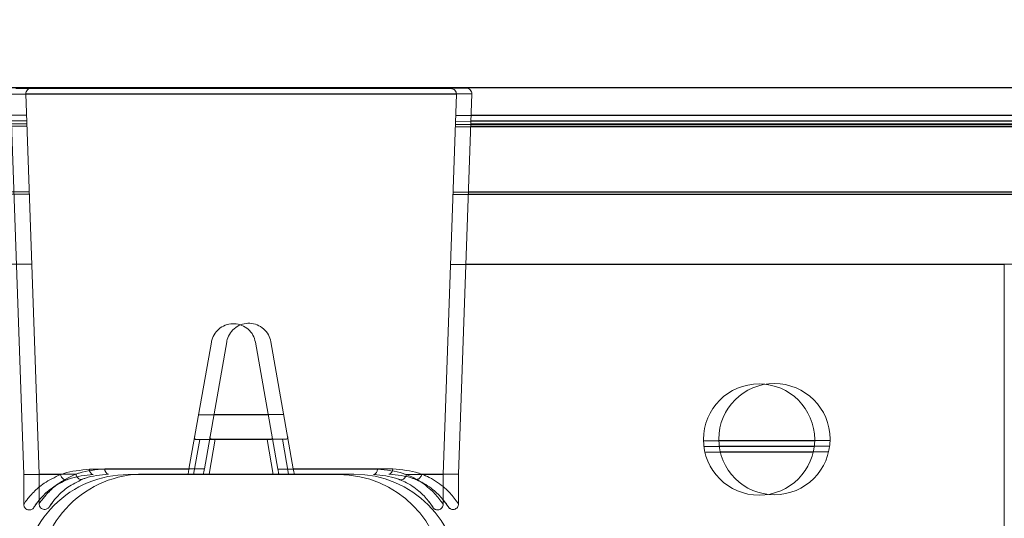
# Model space of a CAD drawing. Header units: feet. Extents: x 0 to 152508, y 0 to 59424.
# Tile 17 of 105: x 152346.045 to 152346.338, y 59280.938 to 59281.087. Entities that reach past the tile are written whole.
import ezdxf
from ezdxf import colors
from ezdxf.entities.mleader import LeaderData, LeaderLine
from ezdxf.math import Vec2, Vec3

# ---------------------------------------------------------------- set-up
doc = ezdxf.new("R2010")
doc.units = ezdxf.units.FT
doc.header["$LTSCALE"] = 0.05
doc.header["$MEASUREMENT"] = 0
for name, color, linetype, lineweight in [('Bridge plan$0$BR_P_Slab_Object', 2, 'Continuous', 30), ('Bridge plan$0$new FSB deck grid - PV_P_Curb', 1, 'Continuous', 13), ('Bridge plan$0$PV_P_EOP_Br', 252, 'Continuous', 30), ('Bridge plan$0$SC_Scratch7', 252, 'Continuous', 0)]:
    doc.layers.add(name, color=color, linetype=linetype, lineweight=lineweight)
doc.layers.add('Trellis Base$0$L-ANNO-NOTE', color=30, linetype='Continuous')
doc.styles.add('Trellis Base$0$ARIAL', font='arial.ttf', dxfattribs={"width": 0.9})
pattern_1 = [(135.001858, (9.823306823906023, -14.04070474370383), (0.2651559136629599, 0.2651731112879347), []), (135.001858, (9.646530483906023, -14.04071047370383), (0.2651559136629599, 0.2651731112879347), [])]

# ---------------------------------------------------------------- blocks, each defined once
blk = doc.blocks.new('Bridge plan$0$HIGH ST SCREENWALL_2 PANEL PLAN_8')
at = {"layer": 'Bridge plan$0$SC_Scratch7', "lineweight": 0, "extrusion": (0, 0, -1)}
h = blk.add_hatch(dxfattribs=at)
h.set_pattern_fill('ANSI32', color=256, scale=0.01, style=0, pattern_type=2)
h.set_pattern_definition(pattern_1)
h.paths.add_polyline_path([(2.398455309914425, 0.08396245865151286), (2.398458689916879, -0.02020399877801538, -0.4142135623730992), (2.36720976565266, -0.0514549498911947), (2.304709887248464, -0.051456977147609, -0.414213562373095), (2.273458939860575, -0.02020805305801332), (2.273455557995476, 0.08395840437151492, -0.414213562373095), (2.304704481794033, 0.1152093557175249), (2.367204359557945, 0.1152113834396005, -0.414213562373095)])
h.paths.add_polyline_path([(2.289083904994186, -0.02020754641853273, 0.414213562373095), (2.304709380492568, -0.0358320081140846), (2.367209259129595, -0.03582998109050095, 0.414213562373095), (2.382833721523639, -0.02020450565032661), (2.382830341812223, 0.0839619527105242, 0.4142135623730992), (2.367204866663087, 0.09958641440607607), (2.30470498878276, 0.09958438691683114, 0.414213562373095), (2.289080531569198, 0.08395891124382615)])
h = blk.add_hatch(dxfattribs=at)
h.set_pattern_fill('ANSI32', color=256, scale=0.01, style=0, pattern_type=2)
h.set_pattern_definition(pattern_1)
h.paths.add_polyline_path([(2.398455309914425, 0.08396245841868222), (2.398458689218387, -0.02020399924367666, -0.4142135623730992), (2.367209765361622, -0.05145495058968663), (2.304709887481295, -0.05145697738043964, -0.414213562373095), (2.273458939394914, -0.02020805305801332), (2.273455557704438, 0.08395840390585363, -0.414213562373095), (2.304704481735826, 0.1152093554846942), (2.367204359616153, 0.1152113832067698, -0.414213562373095)])
h.paths.add_polyline_path([(2.289083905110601, -0.02020754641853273, 0.414213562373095), (2.304709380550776, -0.03583200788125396), (2.367209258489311, -0.03582998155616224, 0.414213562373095), (2.382833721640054, -0.02020450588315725), (2.382830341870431, 0.08396195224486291, 0.4142135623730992), (2.367204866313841, 0.09958641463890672), (2.304704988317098, 0.0995843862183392, 0.414213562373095), (2.289080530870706, 0.08395891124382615)])
at = {"layer": 'Bridge plan$0$SC_Scratch7', "lineweight": 0}
for p, q in [((-2.398295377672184, -0.0426916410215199), (-2.398295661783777, -0.05145394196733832)), ((-2.398295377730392, -0.04269164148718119), (-2.398295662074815, -0.05145394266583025)), ((-2.27757892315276, -0.04303803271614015), (-2.278181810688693, -0.04375858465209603)), ((-2.277578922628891, -0.04303803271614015), (-2.278181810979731, -0.04375858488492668)), ((-2.273623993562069, -0.05145798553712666), (-2.273623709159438, -0.04269568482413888)), ((-2.273623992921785, -0.0514579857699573), (-2.273623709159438, -0.04269568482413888)), ((-2.398295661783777, -0.05145394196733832), (-2.402249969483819, -0.1645853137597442)), ((-2.398295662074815, -0.05145394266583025), (-2.402249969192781, -0.1645853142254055)), ((-2.387408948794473, -0.05145429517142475), (-2.398295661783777, -0.05145394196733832)), ((-2.38740894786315, -0.05145429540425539), (-2.398295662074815, -0.05145394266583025)), ((-2.36720976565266, -0.0514549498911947), (-2.304709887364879, -0.05145697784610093)), ((-2.367209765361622, -0.05145495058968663), (-2.304709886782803, -0.05145697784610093)), ((-2.34779776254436, -0.05145557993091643), (-2.345961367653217, -0.0618722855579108)), ((-2.347797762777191, -0.05145558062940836), (-2.345961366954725, -0.0618722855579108)), ((-2.325958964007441, -0.06187293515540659), (-2.324121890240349, -0.05145634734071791)), ((-2.325958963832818, -0.06187293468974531), (-2.324121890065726, -0.05145634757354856)), ((-2.273623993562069, -0.05145798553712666), (-2.284510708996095, -0.05145763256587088)), ((-2.273623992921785, -0.0514579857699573), (-2.284510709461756, -0.05145763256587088)), ((-2.269677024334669, -0.1645896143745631), (-2.273623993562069, -0.05145798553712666)), ((-2.269677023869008, -0.1645896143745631), (-2.273623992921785, -0.0514579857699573)), ((-2.349184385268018, -0.05303870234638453), (-2.378750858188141, -0.05303774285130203)), ((-2.349184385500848, -0.05303870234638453), (-2.378750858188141, -0.05303774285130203)), ((-2.342522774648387, -0.09082575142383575), (-2.349184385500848, -0.05303870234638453)), ((-2.342522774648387, -0.09082575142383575), (-2.349184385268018, -0.05303870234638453)), ((-2.322735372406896, -0.05303955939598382), (-2.329399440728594, -0.090826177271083)), ((-2.322735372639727, -0.05303955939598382), (-2.329399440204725, -0.09082617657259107)), ((-2.293168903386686, -0.05304051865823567), (-2.322735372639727, -0.05303955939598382)), ((-2.293168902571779, -0.05304051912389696), (-2.322735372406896, -0.05303955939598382)), ((-2.163599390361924, -0.05812820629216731), (-2.19582132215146, -0.05812716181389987)), ((-2.16359939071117, -0.05812820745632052), (-2.195821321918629, -0.05812716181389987)), ((-2.1631740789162, -0.06146154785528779), (-2.19624684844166, -0.0614604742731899)), ((-2.163174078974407, -0.06146154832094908), (-2.196246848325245, -0.06146047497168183)), ((-2.163300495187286, -0.05979488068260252), (-2.196120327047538, -0.05979381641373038)), ((-2.163300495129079, -0.05979488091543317), (-2.196120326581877, -0.05979381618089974)), ((-2.345961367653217, -0.0618722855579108), (-2.346900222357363, -0.06187225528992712)), ((-2.345961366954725, -0.0618722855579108), (-2.346900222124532, -0.06187225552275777)), ((-2.345961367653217, -0.0618722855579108), (-2.325958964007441, -0.06187293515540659)), ((-2.345961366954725, -0.0618722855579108), (-2.325958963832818, -0.06187293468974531)), ((-2.325020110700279, -0.06187296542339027), (-2.325958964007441, -0.06187293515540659)), ((-2.325020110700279, -0.06187296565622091), (-2.325958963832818, -0.06187293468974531)), ((-2.346337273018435, -0.06918853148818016), (-2.325583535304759, -0.06918920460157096)), ((-2.346337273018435, -0.06918853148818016), (-2.325583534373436, -0.06918920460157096)), ((-2.565128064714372, -0.1139484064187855), (-2.400480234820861, -0.1139537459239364)), ((-2.565128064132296, -0.1139484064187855), (-2.400480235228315, -0.1139537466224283)), ((-2.271443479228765, -0.113957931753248), (-2.106795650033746, -0.1139632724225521)), ((-2.271443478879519, -0.113957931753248), (-2.106795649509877, -0.1139632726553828)), ((-2.401232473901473, -0.1354750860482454), (-4.158875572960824, -0.1354180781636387)), ((-2.401208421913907, -0.1347870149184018), (-4.158875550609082, -0.1347300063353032)), ((-0.5130495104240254, -0.1348482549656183), (-2.2707166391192, -0.1347912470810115)), ((-0.513049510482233, -0.1348482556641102), (-2.270716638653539, -0.1347912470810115)), ((-0.5130495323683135, -0.1355363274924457), (-2.270692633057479, -0.1354793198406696)), ((-0.5130495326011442, -0.1355363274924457), (-2.270692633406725, -0.1354793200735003)), ((-2.401912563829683, -0.1549322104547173), (-4.158876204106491, -0.1548752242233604)), ((-0.5130501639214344, -0.15499347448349), (-2.270013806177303, -0.1549364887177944)), ((-0.5130501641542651, -0.15499347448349), (-2.270013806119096, -0.1549364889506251)), ((-4.174501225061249, -0.1564764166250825), (-2.40196854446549, -0.1565339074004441)), ((-2.401936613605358, -0.1556202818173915), (-4.158876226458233, -0.1555632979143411)), ((-0.5130501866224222, -0.1556815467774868), (-2.269989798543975, -0.1556245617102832)), ((-0.5130501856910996, -0.1556815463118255), (-2.269989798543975, -0.1556245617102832)), ((-2.26995792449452, -0.1565381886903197), (-0.4974252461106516, -0.15659567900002)), ((-2.269957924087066, -0.1565381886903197), (-0.4974252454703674, -0.1565956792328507)), ((-4.173232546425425, -0.1582087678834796), (-2.402029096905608, -0.1582662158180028)), ((-2.269897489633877, -0.1582705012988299), (-0.4986940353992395, -0.1583279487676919)), ((-2.269897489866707, -0.1582705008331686), (-0.4986940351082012, -0.1583279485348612)), ((-4.330751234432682, -0.1663910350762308), (-0.3411758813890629, -0.1665204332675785)), ((-2.402249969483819, -0.1645853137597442), (-2.269677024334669, -0.1645896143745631)), ((-2.402249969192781, -0.1645853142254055), (-2.269677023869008, -0.1645896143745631)), ((-2.27131649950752, -0.1662872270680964), (-2.400610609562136, -0.1662830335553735)), ((-2.271316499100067, -0.166287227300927), (-2.400610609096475, -0.1662830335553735)), ((-2.351588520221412, -0.1662846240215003), (-2.351588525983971, -0.1664552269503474)), ((-2.320338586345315, -0.1664562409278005), (-2.32033858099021, -0.1662856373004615))]:
    blk.add_line(p, q, dxfattribs=at)
at = {"layer": 'Bridge plan$0$SC_Scratch7', "lineweight": 0, "extrusion": (0, 0, -1)}
for centre in [(2.179710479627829, -0.06187767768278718), (2.179710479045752, -0.06187767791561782)]:
    blk.add_circle(centre, 0.01654163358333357, dxfattribs=at)
at = {"layer": 'Bridge plan$0$SC_Scratch7', "lineweight": 0}
for centre, radius, start, end in [((-2.367208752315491, -0.02020501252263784), 0.03124993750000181, 179.9981416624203, 269.9981416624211), ((-2.367208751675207, -0.02020501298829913), 0.03124993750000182, 179.9981416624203, 269.9981416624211), ((-2.304708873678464, -0.02020703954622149), 0.03124993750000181, 269.9981416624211, 359.9981416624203), ((-2.304708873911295, -0.02020703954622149), 0.03124993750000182, 269.9981416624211, 359.9981416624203), ((-2.377324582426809, -0.05285988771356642), 0.00143732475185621, 102.1220950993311, 187.1080046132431), ((-2.377324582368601, -0.05285988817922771), 0.00143732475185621, 102.1220950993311, 187.1080046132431), ((-2.294595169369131, -0.05286257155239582), 0.001437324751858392, 352.8882787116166, 77.8741882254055), ((-2.29459516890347, -0.05286257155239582), 0.001437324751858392, 352.8882787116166, 77.8741882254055), ((-2.400610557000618, -0.1646426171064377), 0.00164041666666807, 177.9981416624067, 269.9981416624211), ((-2.400610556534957, -0.164642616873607), 0.00164041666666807, 177.9981416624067, 269.9981416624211), ((-2.271316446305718, -0.1646468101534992), 0.00164041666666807, 269.9981416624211, 1.998141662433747), ((-2.271316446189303, -0.1646468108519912), 0.00164041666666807, 269.9981416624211, 1.998141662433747)]:
    blk.add_arc(centre, radius, start, end, dxfattribs=at)
for points, knots in [([(-2.394208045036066, -0.04320320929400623), (-2.394428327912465, -0.04291477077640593), (-2.395015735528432, -0.04214561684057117), (-2.395188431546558, -0.04182389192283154), (-2.395261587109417, -0.04171334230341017), (-2.395276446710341, -0.04168661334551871), (-2.395331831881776, -0.04160793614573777), (-2.3953965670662, -0.04152291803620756), (-2.395539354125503, -0.04136517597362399), (-2.395798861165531, -0.04116135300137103), (-2.396230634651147, -0.04096183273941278), (-2.396800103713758, -0.040906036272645), (-2.397392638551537, -0.04107322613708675), (-2.397856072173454, -0.04141590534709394), (-2.398148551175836, -0.04184478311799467), (-2.398275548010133, -0.04225923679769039), (-2.398308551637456, -0.04254181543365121), (-2.398289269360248, -0.04267898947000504), (-2.39828652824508, -0.04269849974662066)], [0, 0, 0, 0, 0.239494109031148, 0.6386401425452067, 0.6903878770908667, 0.7194794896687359, 0.7258785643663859, 0.7320686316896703, 0.746010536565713, 0.7666494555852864, 0.7961242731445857, 0.8367373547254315, 0.8745890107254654, 0.9127435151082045, 0.9459102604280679, 0.9731441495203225, 0.9961802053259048, 1, 1, 1, 1]), ([(-2.394208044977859, -0.04320320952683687), (-2.394428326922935, -0.04291477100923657), (-2.395015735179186, -0.04214561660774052), (-2.395188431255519, -0.04182389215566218), (-2.395261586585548, -0.04171334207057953), (-2.395276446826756, -0.04168661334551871), (-2.395331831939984, -0.04160793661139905), (-2.395396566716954, -0.04152291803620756), (-2.395539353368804, -0.04136517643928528), (-2.39579886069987, -0.04116135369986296), (-2.396230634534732, -0.04096183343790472), (-2.396800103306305, -0.04090603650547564), (-2.397392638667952, -0.04107322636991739), (-2.397856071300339, -0.04141590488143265), (-2.398148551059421, -0.04184478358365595), (-2.398275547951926, -0.04225923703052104), (-2.398308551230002, -0.04254181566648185), (-2.398289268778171, -0.04267898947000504), (-2.398286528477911, -0.04269849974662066)], [0, 0, 0, 0, 0.239494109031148, 0.6386401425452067, 0.6903878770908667, 0.7194794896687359, 0.7258785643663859, 0.7320686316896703, 0.746010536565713, 0.7666494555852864, 0.7961242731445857, 0.8367373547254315, 0.8745890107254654, 0.9127435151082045, 0.9459102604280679, 0.9731441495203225, 0.9961802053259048, 1, 1, 1, 1]), ([(-2.273639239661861, -0.04269373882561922), (-2.27363388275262, -0.0425806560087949), (-2.273619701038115, -0.04228111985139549), (-2.273786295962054, -0.04180381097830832), (-2.274140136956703, -0.04133886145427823), (-2.274638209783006, -0.04102986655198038), (-2.275164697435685, -0.04091969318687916), (-2.275623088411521, -0.04096429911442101), (-2.275980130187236, -0.04109305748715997), (-2.276246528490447, -0.04125877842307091), (-2.276427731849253, -0.0414195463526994), (-2.276536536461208, -0.04154495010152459), (-2.276586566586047, -0.04161115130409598), (-2.276612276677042, -0.041647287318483), (-2.276634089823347, -0.0416794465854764), (-2.276659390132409, -0.04171859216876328), (-2.27668810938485, -0.04176583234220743), (-2.276834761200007, -0.041988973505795), (-2.277141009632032, -0.04252321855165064), (-2.277663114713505, -0.04315554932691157), (-2.277749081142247, -0.04325966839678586)], [0, 0, 0, 0, 0.02130453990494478, 0.05643219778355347, 0.09264564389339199, 0.1300030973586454, 0.1645207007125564, 0.1924100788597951, 0.215961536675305, 0.2356471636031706, 0.2513168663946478, 0.2619547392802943, 0.2675243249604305, 0.2724181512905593, 0.279576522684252, 0.2941373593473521, 0.3400668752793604, 0.5236046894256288, 0.9215570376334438, 1, 1, 1, 1]), ([(-2.273639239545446, -0.04269373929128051), (-2.273633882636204, -0.0425806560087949), (-2.273619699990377, -0.04228112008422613), (-2.273786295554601, -0.04180381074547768), (-2.274140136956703, -0.04133886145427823), (-2.274638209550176, -0.04102986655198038), (-2.2751646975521, -0.04091969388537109), (-2.27562308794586, -0.04096429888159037), (-2.27598012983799, -0.04109305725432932), (-2.276246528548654, -0.04125877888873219), (-2.276427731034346, -0.04141954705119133), (-2.276536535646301, -0.04154495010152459), (-2.276586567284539, -0.04161115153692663), (-2.276612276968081, -0.04164728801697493), (-2.276634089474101, -0.04167944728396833), (-2.276659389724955, -0.04171859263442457), (-2.276688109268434, -0.04176583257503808), (-2.276834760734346, -0.04198897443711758), (-2.277141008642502, -0.04252321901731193), (-2.277663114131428, -0.04315554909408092), (-2.277749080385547, -0.0432596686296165)], [0, 0, 0, 0, 0.02130453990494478, 0.05643219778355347, 0.09264564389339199, 0.1300030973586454, 0.1645207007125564, 0.1924100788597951, 0.215961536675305, 0.2356471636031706, 0.2513168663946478, 0.2619547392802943, 0.2675243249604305, 0.2724181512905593, 0.279576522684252, 0.2941373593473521, 0.3400668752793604, 0.5236046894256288, 0.9215570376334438, 1, 1, 1, 1]), ([(-2.387408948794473, -0.05145429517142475), (-2.389100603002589, -0.05063464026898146), (-2.392324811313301, -0.04907241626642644), (-2.39551236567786, -0.04621229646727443), (-2.397821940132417, -0.04336928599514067), (-2.398079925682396, -0.04292666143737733), (-2.398217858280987, -0.04269001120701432)], [0, 0, 0, 0, 0.2571529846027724, 0.4901211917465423, 0.7273915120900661, 1, 1, 1, 1]), ([(-2.38740894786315, -0.05145429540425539), (-2.389100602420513, -0.05063464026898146), (-2.392324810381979, -0.04907241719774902), (-2.395512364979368, -0.04621229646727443), (-2.397821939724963, -0.04336928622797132), (-2.398079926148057, -0.04292666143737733), (-2.398217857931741, -0.04269001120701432)], [0, 0, 0, 0, 0.2571529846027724, 0.4901211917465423, 0.7273915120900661, 1, 1, 1, 1]), ([(-2.394217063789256, -0.04321088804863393), (-2.394688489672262, -0.04252312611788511), (-2.395657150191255, -0.04110993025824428), (-2.394815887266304, -0.04248632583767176), (-2.392801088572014, -0.04501168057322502), (-2.389901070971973, -0.04772418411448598), (-2.386924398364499, -0.04919438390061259), (-2.385373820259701, -0.04996022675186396)], [0, 0, 0, 0, 0.2164665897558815, 0.4447885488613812, 0.6224134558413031, 0.8033112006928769, 1, 1, 1, 1]), ([(-2.394217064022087, -0.04321088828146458), (-2.394688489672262, -0.04252312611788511), (-2.395657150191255, -0.04110993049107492), (-2.394815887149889, -0.0424863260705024), (-2.392801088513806, -0.04501168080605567), (-2.389901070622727, -0.04772418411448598), (-2.386924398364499, -0.04919438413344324), (-2.385373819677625, -0.04996022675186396)], [0, 0, 0, 0, 0.2164665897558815, 0.4447885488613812, 0.6224134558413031, 0.8033112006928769, 1, 1, 1, 1]), ([(-2.286545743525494, -0.0499634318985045), (-2.285863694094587, -0.04966314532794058), (-2.283434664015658, -0.0485937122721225), (-2.280162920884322, -0.04612903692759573), (-2.277573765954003, -0.04322392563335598), (-2.27638899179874, -0.04131660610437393), (-2.276709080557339, -0.04179212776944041), (-2.27673770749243, -0.04183465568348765)], [0, 0, 0, 0, 0.107842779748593, 0.3840685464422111, 0.666884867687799, 0.9702082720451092, 1, 1, 1, 1]), ([(-2.286545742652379, -0.04996343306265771), (-2.285863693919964, -0.04966314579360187), (-2.283434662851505, -0.04859371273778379), (-2.280162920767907, -0.04612903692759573), (-2.277573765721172, -0.04322392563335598), (-2.27638899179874, -0.04131660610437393), (-2.276709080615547, -0.0417921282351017), (-2.276737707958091, -0.0418346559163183)], [0, 0, 0, 0, 0.107842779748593, 0.3840685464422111, 0.666884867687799, 0.9702082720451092, 1, 1, 1, 1]), ([(-2.27370121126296, -0.04269402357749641), (-2.273675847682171, -0.04265736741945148), (-2.273332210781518, -0.042160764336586), (-2.274645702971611, -0.04421624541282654), (-2.277495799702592, -0.04733285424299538), (-2.281092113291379, -0.0499834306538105), (-2.283780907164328, -0.05114292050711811), (-2.284510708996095, -0.05145763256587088)], [0, 0, 0, 0, 0.02419217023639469, 0.3277420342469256, 0.6067835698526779, 0.8932725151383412, 1, 1, 1, 1]), ([(-2.273701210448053, -0.04269402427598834), (-2.273675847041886, -0.04265736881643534), (-2.27333221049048, -0.04216076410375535), (-2.274645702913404, -0.04421624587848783), (-2.277495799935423, -0.04733285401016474), (-2.281092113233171, -0.04998343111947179), (-2.283780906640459, -0.05114292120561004), (-2.284510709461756, -0.05145763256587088)], [0, 0, 0, 0, 0.02419217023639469, 0.3277420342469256, 0.6067835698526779, 0.8932725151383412, 1, 1, 1, 1]), ([(-2.387331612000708, -0.05142703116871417), (-2.387331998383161, -0.05142865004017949), (-2.38733286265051, -0.05143231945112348), (-2.387336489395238, -0.05143786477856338), (-2.387347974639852, -0.05144726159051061), (-2.387373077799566, -0.05145315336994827), (-2.387395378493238, -0.05145386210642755), (-2.387408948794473, -0.05145429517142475)], [0, 0, 0, 0, 0.03580645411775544, 0.08120784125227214, 0.1683558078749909, 0.4940119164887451, 1, 1, 1, 1]), ([(-2.387331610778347, -0.05142703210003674), (-2.387331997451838, -0.05142865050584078), (-2.387332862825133, -0.05143231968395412), (-2.387336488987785, -0.05143786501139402), (-2.387347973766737, -0.05144726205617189), (-2.387373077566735, -0.05145315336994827), (-2.387395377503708, -0.05145386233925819), (-2.38740894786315, -0.05145429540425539)], [0, 0, 0, 0, 0.03580645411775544, 0.08120784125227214, 0.1683558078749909, 0.4940119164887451, 1, 1, 1, 1]), ([(-2.387331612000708, -0.05142703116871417), (-2.387288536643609, -0.05124782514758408), (-2.387202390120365, -0.05088940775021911), (-2.386895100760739, -0.05042036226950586), (-2.386495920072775, -0.05007078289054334), (-2.386036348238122, -0.04988009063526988), (-2.385697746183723, -0.04987401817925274), (-2.385482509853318, -0.04992104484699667), (-2.385415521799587, -0.04994519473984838), (-2.385373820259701, -0.04996022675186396)], [0, 0, 0, 0, 0.1824633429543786, 0.3649266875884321, 0.5473901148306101, 0.729854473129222, 0.9123202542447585, 0.9454189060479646, 1, 1, 1, 1]), ([(-2.378750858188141, -0.05303774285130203), (-2.381449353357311, -0.05277705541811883), (-2.384511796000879, -0.05248121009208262), (-2.386997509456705, -0.05155679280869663), (-2.387308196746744, -0.05143612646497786), (-2.387331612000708, -0.05142703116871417)], [0, 0, 0, 0, 0.8727047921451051, 0.9904055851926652, 1, 1, 1, 1]), ([(-2.387331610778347, -0.05142703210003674), (-2.38728853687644, -0.05124782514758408), (-2.387202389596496, -0.05088940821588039), (-2.386895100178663, -0.05042036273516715), (-2.38649591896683, -0.05007078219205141), (-2.386036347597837, -0.04988009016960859), (-2.385697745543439, -0.04987401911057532), (-2.385482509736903, -0.04992104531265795), (-2.385415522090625, -0.04994519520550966), (-2.385373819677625, -0.04996022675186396)], [0, 0, 0, 0, 0.1824633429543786, 0.3649266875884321, 0.5473901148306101, 0.729854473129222, 0.9123202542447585, 0.9454189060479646, 1, 1, 1, 1]), ([(-2.378750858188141, -0.05303774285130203), (-2.381449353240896, -0.05277705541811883), (-2.384511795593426, -0.05248120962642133), (-2.386997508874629, -0.05155679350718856), (-2.387308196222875, -0.05143612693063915), (-2.387331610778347, -0.05142703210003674)], [0, 0, 0, 0, 0.8727047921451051, 0.9904055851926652, 1, 1, 1, 1]), ([(-2.385373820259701, -0.04996022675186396), (-2.385089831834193, -0.05007124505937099), (-2.382879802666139, -0.05093522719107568), (-2.380072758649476, -0.0512127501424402), (-2.377626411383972, -0.05145461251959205)], [0, 0, 0, 0, 0.1284970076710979, 1, 1, 1, 1]), ([(-2.385373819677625, -0.04996022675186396), (-2.385089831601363, -0.05007124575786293), (-2.382879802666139, -0.05093522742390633), (-2.380072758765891, -0.0512127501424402), (-2.377626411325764, -0.05145461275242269)], [0, 0, 0, 0, 0.1284970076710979, 1, 1, 1, 1]), ([(-2.349463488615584, -0.0514555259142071), (-2.34946007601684, -0.05147488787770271), (-2.349453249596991, -0.05151359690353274), (-2.349400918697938, -0.05181045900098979), (-2.349323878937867, -0.05224745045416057), (-2.349245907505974, -0.05268970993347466), (-2.349198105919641, -0.05296088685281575), (-2.349184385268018, -0.05303870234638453)], [0, 0, 0, 0, 0.2253311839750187, 0.4504917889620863, 0.6794496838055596, 0.9080175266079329, 1, 1, 1, 1]), ([(-2.349463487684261, -0.05145552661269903), (-2.34946007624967, -0.05147488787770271), (-2.349453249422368, -0.05151359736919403), (-2.349400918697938, -0.05181045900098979), (-2.349323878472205, -0.05224745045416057), (-2.349245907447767, -0.0526897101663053), (-2.349198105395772, -0.05296088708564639), (-2.349184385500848, -0.05303870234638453)], [0, 0, 0, 0, 0.2253311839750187, 0.4504917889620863, 0.6794496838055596, 0.9080175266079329, 1, 1, 1, 1]), ([(-2.322735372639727, -0.05303955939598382), (-2.32270237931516, -0.05285248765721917), (-2.322636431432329, -0.05247853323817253), (-2.322551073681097, -0.05199454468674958), (-2.322487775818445, -0.05163561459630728), (-2.322459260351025, -0.05147393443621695), (-2.322456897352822, -0.05146053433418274), (-2.322456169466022, -0.05145640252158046)], [0, 0, 0, 0, 0.221104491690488, 0.441988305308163, 0.6682230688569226, 0.8976805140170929, 1, 1, 1, 1]), ([(-2.322735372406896, -0.05303955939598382), (-2.322702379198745, -0.05285248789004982), (-2.322636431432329, -0.05247853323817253), (-2.322551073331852, -0.05199454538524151), (-2.322487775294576, -0.05163561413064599), (-2.322459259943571, -0.05147393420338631), (-2.322456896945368, -0.05146053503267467), (-2.322456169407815, -0.05145640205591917)], [0, 0, 0, 0, 0.221104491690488, 0.441988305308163, 0.6682230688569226, 0.8976805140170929, 1, 1, 1, 1]), ([(-2.294293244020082, -0.05145731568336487), (-2.2918468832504, -0.05121561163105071), (-2.289039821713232, -0.05093827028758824), (-2.286829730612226, -0.05007443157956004), (-2.286545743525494, -0.0499634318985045)], [0, 0, 0, 0, 0.8715029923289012, 1, 1, 1, 1]), ([(-2.294293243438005, -0.05145731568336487), (-2.291846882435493, -0.05121561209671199), (-2.289039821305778, -0.05093827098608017), (-2.286829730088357, -0.05007443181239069), (-2.286545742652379, -0.04996343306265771)], [0, 0, 0, 0, 0.8715029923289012, 1, 1, 1, 1]), ([(-2.284588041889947, -0.05143036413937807), (-2.284611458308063, -0.05143945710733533), (-2.284922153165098, -0.0515601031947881), (-2.287407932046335, -0.05248435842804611), (-2.29047038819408, -0.05278000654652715), (-2.293168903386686, -0.05304051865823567)], [0, 0, 0, 0, 0.009594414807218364, 0.1272952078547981, 1, 1, 1, 1]), ([(-2.284588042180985, -0.05143036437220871), (-2.284611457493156, -0.05143945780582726), (-2.284922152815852, -0.05156010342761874), (-2.287407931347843, -0.05248435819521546), (-2.290470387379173, -0.05278000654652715), (-2.293168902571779, -0.05304051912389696)], [0, 0, 0, 0, 0.009594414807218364, 0.1272952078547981, 1, 1, 1, 1]), ([(-2.284588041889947, -0.05143036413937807), (-2.284631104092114, -0.0512511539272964), (-2.284717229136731, -0.05089273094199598), (-2.285024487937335, -0.05042366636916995), (-2.285423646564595, -0.05007406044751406), (-2.285883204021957, -0.04988333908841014), (-2.286221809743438, -0.04987724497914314), (-2.286437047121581, -0.0499242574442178), (-2.286504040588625, -0.04994840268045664), (-2.286545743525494, -0.0499634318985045)], [0, 0, 0, 0, 0.1824633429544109, 0.3649266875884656, 0.5473901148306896, 0.7298544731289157, 0.9123202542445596, 0.9454189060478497, 1, 1, 1, 1]), ([(-2.284588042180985, -0.05143036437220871), (-2.284631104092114, -0.0512511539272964), (-2.284717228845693, -0.05089273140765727), (-2.285024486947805, -0.05042366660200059), (-2.285423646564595, -0.05007406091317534), (-2.285883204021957, -0.04988333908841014), (-2.286221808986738, -0.04987724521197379), (-2.286437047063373, -0.04992425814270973), (-2.28650404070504, -0.04994840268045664), (-2.286545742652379, -0.04996343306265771)], [0, 0, 0, 0, 0.1824633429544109, 0.3649266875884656, 0.5473901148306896, 0.7298544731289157, 0.9123202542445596, 0.9454189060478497, 1, 1, 1, 1]), ([(-2.284510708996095, -0.05145763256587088), (-2.28451936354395, -0.05145747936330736), (-2.284533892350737, -0.05145722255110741), (-2.284552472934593, -0.05145475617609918), (-2.28456513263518, -0.05145156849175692), (-2.284574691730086, -0.05144756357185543), (-2.284581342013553, -0.051443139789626), (-2.284585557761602, -0.05143769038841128), (-2.284587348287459, -0.05143383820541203), (-2.284587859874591, -0.05143127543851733), (-2.284588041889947, -0.05143036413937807)], [0, 0, 0, 0, 0.3215596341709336, 0.5397412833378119, 0.6888517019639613, 0.7919125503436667, 0.9005355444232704, 0.9440219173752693, 0.9801240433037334, 1, 1, 1, 1]), ([(-2.284510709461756, -0.05145763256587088), (-2.284519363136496, -0.05145747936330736), (-2.284533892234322, -0.05145722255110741), (-2.284552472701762, -0.05145475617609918), (-2.284565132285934, -0.05145156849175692), (-2.284574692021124, -0.05144756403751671), (-2.284581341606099, -0.05144314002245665), (-2.284585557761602, -0.05143769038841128), (-2.284587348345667, -0.05143383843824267), (-2.284587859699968, -0.05143127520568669), (-2.284588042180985, -0.05143036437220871)], [0, 0, 0, 0, 0.3215596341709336, 0.5397412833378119, 0.6888517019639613, 0.7919125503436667, 0.9005355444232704, 0.9440219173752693, 0.9801240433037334, 1, 1, 1, 1]), ([(-2.347473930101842, -0.06274099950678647), (-2.347494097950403, -0.06260744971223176), (-2.347534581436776, -0.06233936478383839), (-2.347472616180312, -0.0620561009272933), (-2.347276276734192, -0.06190916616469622), (-2.347062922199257, -0.06187455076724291), (-2.346931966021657, -0.06187270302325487), (-2.346900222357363, -0.06187225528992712)], [0, 0, 0, 0, 0.2596090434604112, 0.5211299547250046, 0.7440978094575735, 0.9379679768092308, 1, 1, 1, 1]), ([(-2.347473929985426, -0.06274099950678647), (-2.34749409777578, -0.0626074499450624), (-2.347534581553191, -0.06233936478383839), (-2.347472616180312, -0.0620561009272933), (-2.347276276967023, -0.06190916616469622), (-2.347062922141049, -0.06187455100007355), (-2.346931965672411, -0.0618727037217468), (-2.346900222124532, -0.06187225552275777)], [0, 0, 0, 0, 0.2596090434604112, 0.5211299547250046, 0.7440978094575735, 0.9379679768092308, 1, 1, 1, 1]), ([(-2.325020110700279, -0.06187296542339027), (-2.324916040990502, -0.06187774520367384), (-2.324707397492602, -0.06188733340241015), (-2.324504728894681, -0.06199865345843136), (-2.324408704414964, -0.06219540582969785), (-2.324399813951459, -0.06244641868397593), (-2.324431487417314, -0.06264698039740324), (-2.324446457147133, -0.06274174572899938)], [0, 0, 0, 0, 0.2090964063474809, 0.41922301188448, 0.614313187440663, 0.8177607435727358, 1, 1, 1, 1]), ([(-2.325020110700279, -0.06187296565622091), (-2.32491604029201, -0.06187774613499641), (-2.324707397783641, -0.06188733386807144), (-2.324504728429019, -0.06199865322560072), (-2.324408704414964, -0.06219540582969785), (-2.324399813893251, -0.06244641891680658), (-2.32443148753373, -0.06264698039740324), (-2.324446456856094, -0.06274174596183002)], [0, 0, 0, 0, 0.2090964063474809, 0.41922301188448, 0.614313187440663, 0.8177607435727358, 1, 1, 1, 1]), ([(-2.329399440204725, -0.09082617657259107), (-2.329602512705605, -0.09155204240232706), (-2.330008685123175, -0.09300387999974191), (-2.331487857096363, -0.09476876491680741), (-2.333420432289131, -0.09596841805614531), (-2.335651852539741, -0.09645164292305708), (-2.337902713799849, -0.0961736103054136), (-2.339934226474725, -0.09517403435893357), (-2.341521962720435, -0.09355958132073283), (-2.342281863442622, -0.09198506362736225), (-2.342478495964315, -0.09103881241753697), (-2.342522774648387, -0.09082575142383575)], [0, 0, 0, 0, 0.1209405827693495, 0.2418986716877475, 0.3631789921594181, 0.4839141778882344, 0.6036428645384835, 0.7231756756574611, 0.843561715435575, 0.9647756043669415, 1, 1, 1, 1]), ([(-2.329399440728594, -0.090826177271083), (-2.329602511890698, -0.09155204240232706), (-2.330008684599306, -0.0930038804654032), (-2.331487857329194, -0.09476876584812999), (-2.333420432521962, -0.09596841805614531), (-2.335651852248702, -0.09645164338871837), (-2.337902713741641, -0.09617361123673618), (-2.339934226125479, -0.09517403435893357), (-2.341521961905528, -0.09355958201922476), (-2.342281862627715, -0.09198506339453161), (-2.342478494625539, -0.09103881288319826), (-2.342522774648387, -0.09082575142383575)], [0, 0, 0, 0, 0.1209405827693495, 0.2418986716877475, 0.3631789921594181, 0.4839141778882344, 0.6036428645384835, 0.7231756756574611, 0.843561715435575, 0.9647756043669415, 1, 1, 1, 1])]:
    blk.add_open_spline(points, degree=3, knots=knots, dxfattribs=at)
blk = doc.blocks.new('Bridge plan$0$HIGH ST SCREENWALL_2 PANEL PLAN_9')
at = {"layer": 'Bridge plan$0$SC_Scratch7', "lineweight": 0, "extrusion": (0, 0, -1)}
h = blk.add_hatch(dxfattribs=at)
h.set_pattern_fill('ANSI32', color=256, scale=0.01, style=0, pattern_type=2)
h.set_pattern_definition([(135.001858, (13.82849324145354, -14.04060905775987), (0.2651559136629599, 0.2651731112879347), []), (135.001858, (13.65171690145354, -14.04061478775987), (0.2651559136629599, 0.2651731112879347), [])])
h.paths.add_polyline_path([(6.403655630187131, 0.0840923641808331), (6.403659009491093, -0.02007409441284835, -0.4142135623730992), (6.372410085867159, -0.05132504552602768), (6.309910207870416, -0.05132707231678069, -0.414213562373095), (6.27865925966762, -0.0200781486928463), (6.278655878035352, 0.08408830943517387, -0.414213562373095), (6.30990480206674, 0.1153392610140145), (6.372404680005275, 0.1153412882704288, -0.414213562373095)])
h.paths.add_polyline_path([(6.294284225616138, -0.02007764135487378, 0.414213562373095), (6.309909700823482, -0.03570210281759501), (6.372409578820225, -0.03570007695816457, 0.414213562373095), (6.388034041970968, -0.02007460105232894), (6.388030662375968, 0.08409185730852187, 0.4142135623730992), (6.372405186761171, 0.09971631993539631), (6.309905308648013, 0.09971429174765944, 0.414213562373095), (6.29428085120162, 0.08408881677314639)])
at = {"layer": 'Bridge plan$0$SC_Scratch7', "lineweight": 0}
for p, q in [((-6.111995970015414, -0.1138333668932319), (-6.111986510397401, 0.1778327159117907)), ((-6.403495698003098, -0.04256173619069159), (-6.403495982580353, -0.0513240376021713)), ((-6.282779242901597, -0.04290812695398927), (-6.283382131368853, -0.04362868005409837)), ((-6.278824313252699, -0.05132808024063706), (-6.278824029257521, -0.042565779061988)), ((-6.403495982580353, -0.0513240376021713), (-6.407450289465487, -0.1644554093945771)), ((-6.392609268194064, -0.05132439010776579), (-6.403495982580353, -0.0513240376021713)), ((-6.372410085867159, -0.05132504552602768), (-6.309910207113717, -0.05132707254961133)), ((-6.35299808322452, -0.05132567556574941), (-6.351161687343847, -0.06174238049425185)), ((-6.331159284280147, -0.06174302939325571), (-6.329322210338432, -0.05132644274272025)), ((-6.278824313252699, -0.05132808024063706), (-6.289711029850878, -0.05132772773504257)), ((-6.274877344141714, -0.1644597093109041), (-6.278824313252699, -0.05132808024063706)), ((-6.35438470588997, -0.05290879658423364), (-6.383951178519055, -0.05290783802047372)), ((-6.347723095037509, -0.09069584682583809), (-6.35438470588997, -0.05290879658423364)), ((-6.327935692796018, -0.05290965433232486), (-6.334599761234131, -0.09069627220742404)), ((-6.298369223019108, -0.05291061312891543), (-6.327935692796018, -0.05290965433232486)), ((-6.168799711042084, -0.05799830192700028), (-6.201021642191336, -0.05799725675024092)), ((-6.168374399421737, -0.06133164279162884), (-6.201447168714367, -0.06133056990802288)), ((-6.168500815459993, -0.05966497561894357), (-6.201320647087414, -0.05966391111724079)), ((-6.351161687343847, -0.06174238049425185), (-6.352100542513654, -0.06174235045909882)), ((-6.351161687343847, -0.06174238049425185), (-6.331159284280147, -0.06174302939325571)), ((-6.330220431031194, -0.06174306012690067), (-6.331159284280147, -0.06174302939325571)), ((-6.351537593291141, -0.06905862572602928), (-6.330783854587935, -0.06905929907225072)), ((-6.276643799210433, -0.1138280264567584), (-6.111995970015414, -0.1138333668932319)), ((-4.518249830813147, -0.1347183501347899), (-6.27591695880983, -0.1346613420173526)), ((-4.518249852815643, -0.1354064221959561), (-6.275892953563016, -0.1353494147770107)), ((-4.518250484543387, -0.1548635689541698), (-6.27521412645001, -0.1548065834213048)), ((-4.518250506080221, -0.1555516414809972), (-6.275190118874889, -0.1554946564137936)), ((-6.275158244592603, -0.1564082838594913), (-4.50262556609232, -0.1564657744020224)), ((-6.275097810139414, -0.158140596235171), (-4.5038943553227, -0.158198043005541)), ((-8.335951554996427, -0.1662611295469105), (-4.346376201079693, -0.1663905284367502)), ((-6.407450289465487, -0.1644554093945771), (-6.274877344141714, -0.1644597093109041)), ((-6.276516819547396, -0.1661573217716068), (-6.405810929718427, -0.1661531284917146)), ((-6.356788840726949, -0.1661547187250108), (-6.356788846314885, -0.1663253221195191)), ((-6.325538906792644, -0.1663263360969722), (-6.32553890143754, -0.1661557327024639))]:
    blk.add_line(p, q, dxfattribs=at)
at = {"layer": 'Bridge plan$0$SC_Scratch7', "lineweight": 0, "extrusion": (0, 0, -1)}
blk.add_circle((6.184910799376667, -0.06174777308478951), 0.01654163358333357, dxfattribs=at)
at = {"layer": 'Bridge plan$0$SC_Scratch7', "lineweight": 0}
for centre, radius, start, end in [((-6.372409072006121, -0.02007510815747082), 0.03124993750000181, 179.9981416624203, 269.9981416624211), ((-6.309909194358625, -0.02007713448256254), 0.03124993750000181, 269.9981416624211, 359.9981416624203), ((-6.382524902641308, -0.05272998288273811), 0.00143732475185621, 102.1220950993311, 187.1080046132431), ((-6.299795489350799, -0.05273266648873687), 0.001437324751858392, 352.8882787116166, 77.8741882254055), ((-6.276516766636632, -0.1645169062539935), 0.00164041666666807, 269.9981416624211, 1.998141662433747)]:
    blk.add_arc(centre, radius, start, end, dxfattribs=at)
for points, knots in [([(-6.399408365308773, -0.04307330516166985), (-6.399628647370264, -0.04278486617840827), (-6.400216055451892, -0.04201571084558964), (-6.400388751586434, -0.04169398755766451), (-6.400461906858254, -0.04158343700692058), (-6.400476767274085, -0.04155670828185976), (-6.400532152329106, -0.04147803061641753), (-6.400596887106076, -0.0413930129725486), (-6.400739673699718, -0.04123527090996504), (-6.400999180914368, -0.04103144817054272), (-6.401430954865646, -0.04083192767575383), (-6.402000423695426, -0.04077613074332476), (-6.402592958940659, -0.04094332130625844), (-6.403056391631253, -0.04128599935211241), (-6.403348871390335, -0.04171487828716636), (-6.40347586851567, -0.04212933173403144), (-6.403508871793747, -0.0424119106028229), (-6.403489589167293, -0.04254908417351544), (-6.403486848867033, -0.04256859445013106)], [0, 0, 0, 0, 0.239494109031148, 0.6386401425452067, 0.6903878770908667, 0.7194794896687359, 0.7258785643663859, 0.7320686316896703, 0.746010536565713, 0.7666494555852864, 0.7961242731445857, 0.8367373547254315, 0.8745890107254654, 0.9127435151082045, 0.9459102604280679, 0.9731441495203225, 0.9961802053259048, 1, 1, 1, 1]), ([(-6.278839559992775, -0.04256383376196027), (-6.278834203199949, -0.04245075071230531), (-6.278820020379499, -0.04215121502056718), (-6.278986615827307, -0.04167390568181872), (-6.279340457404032, -0.04120895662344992), (-6.279838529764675, -0.04089996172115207), (-6.280365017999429, -0.04078978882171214), (-6.280823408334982, -0.04083439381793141), (-6.281180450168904, -0.04096315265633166), (-6.281446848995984, -0.04112887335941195), (-6.281628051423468, -0.04128964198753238), (-6.281736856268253, -0.04141504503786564), (-6.281786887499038, -0.04148124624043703), (-6.281812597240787, -0.04151738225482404), (-6.281834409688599, -0.04154954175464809), (-6.281859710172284, -0.04158868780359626), (-6.281888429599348, -0.04163592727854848), (-6.282035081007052, -0.04185906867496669), (-6.282341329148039, -0.04239331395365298), (-6.282863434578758, -0.04302564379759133), (-6.282949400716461, -0.04312976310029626)], [0, 0, 0, 0, 0.02130453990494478, 0.05643219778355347, 0.09264564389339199, 0.1300030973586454, 0.1645207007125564, 0.1924100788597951, 0.215961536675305, 0.2356471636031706, 0.2513168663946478, 0.2619547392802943, 0.2675243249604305, 0.2724181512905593, 0.279576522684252, 0.2941373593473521, 0.3400668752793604, 0.5236046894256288, 0.9215570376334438, 1, 1, 1, 1]), ([(-6.392609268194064, -0.05132439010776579), (-6.394300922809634, -0.05050473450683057), (-6.397525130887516, -0.04894251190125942), (-6.400712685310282, -0.04608239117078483), (-6.403022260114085, -0.04323938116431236), (-6.403280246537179, -0.04279675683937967), (-6.40341817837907, -0.04256010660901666)], [0, 0, 0, 0, 0.2571529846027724, 0.4901211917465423, 0.7273915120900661, 1, 1, 1, 1]), ([(-6.399417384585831, -0.04308098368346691), (-6.399888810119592, -0.04239322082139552), (-6.400857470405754, -0.04098002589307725), (-6.400016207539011, -0.04235642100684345), (-6.398001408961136, -0.04488177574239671), (-6.395101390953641, -0.04759427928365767), (-6.392124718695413, -0.04906447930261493), (-6.390574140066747, -0.049830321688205)], [0, 0, 0, 0, 0.2164665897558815, 0.4447885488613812, 0.6224134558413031, 0.8033112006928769, 1, 1, 1, 1]), ([(-6.291746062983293, -0.04983352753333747), (-6.291064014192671, -0.04953324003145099), (-6.288634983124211, -0.04846380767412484), (-6.285363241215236, -0.04599913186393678), (-6.282774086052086, -0.04309402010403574), (-6.281589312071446, -0.04118670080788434), (-6.281909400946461, -0.04166222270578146), (-6.28193802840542, -0.0417047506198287)], [0, 0, 0, 0, 0.107842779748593, 0.3840685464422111, 0.666884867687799, 0.9702082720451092, 1, 1, 1, 1]), ([(-6.278901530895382, -0.0425641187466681), (-6.278876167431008, -0.04252746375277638), (-6.278532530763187, -0.04203085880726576), (-6.279846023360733, -0.04408634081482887), (-6.282696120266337, -0.04720294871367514), (-6.28629243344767, -0.04985352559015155), (-6.288981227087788, -0.05101301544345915), (-6.289711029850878, -0.05132772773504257)], [0, 0, 0, 0, 0.02419217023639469, 0.3277420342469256, 0.6067835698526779, 0.8932725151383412, 1, 1, 1, 1]), ([(-6.392531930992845, -0.05129712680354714), (-6.392488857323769, -0.05111791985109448), (-6.39240270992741, -0.05075950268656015), (-6.392095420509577, -0.05029045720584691), (-6.391696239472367, -0.0499408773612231), (-6.391236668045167, -0.04975018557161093), (-6.390898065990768, -0.04974411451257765), (-6.390682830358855, -0.049791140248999), (-6.390615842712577, -0.04981528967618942), (-6.390574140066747, -0.049830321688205)], [0, 0, 0, 0, 0.1824633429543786, 0.3649266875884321, 0.5473901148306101, 0.729854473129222, 0.9123202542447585, 0.9454189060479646, 1, 1, 1, 1]), ([(-6.289788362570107, -0.05130045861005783), (-6.289831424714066, -0.05112124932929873), (-6.28991754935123, -0.05076282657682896), (-6.290224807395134, -0.050293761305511), (-6.290623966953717, -0.04994415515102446), (-6.291083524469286, -0.0497534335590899), (-6.29142212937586, -0.04974733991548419), (-6.291637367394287, -0.04979435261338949), (-6.291704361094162, -0.04981849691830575), (-6.291746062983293, -0.04983352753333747)], [0, 0, 0, 0, 0.1824633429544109, 0.3649266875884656, 0.5473901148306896, 0.7298544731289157, 0.9123202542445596, 0.9454189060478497, 1, 1, 1, 1]), ([(-6.392531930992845, -0.05129712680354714), (-6.39253231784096, -0.05129874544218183), (-6.392533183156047, -0.05130241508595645), (-6.392536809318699, -0.05130795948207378), (-6.392548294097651, -0.05131735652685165), (-6.392573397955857, -0.05132324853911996), (-6.392595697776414, -0.05132395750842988), (-6.392609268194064, -0.05132439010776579)], [0, 0, 0, 0, 0.03580645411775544, 0.08120784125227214, 0.1683558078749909, 0.4940119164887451, 1, 1, 1, 1]), ([(-6.383951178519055, -0.05290783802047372), (-6.38664967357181, -0.05264715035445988), (-6.389712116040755, -0.05235130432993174), (-6.392197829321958, -0.05142688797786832), (-6.392508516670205, -0.05130622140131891), (-6.392531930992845, -0.05129712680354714)], [0, 0, 0, 0, 0.8727047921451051, 0.9904055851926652, 1, 1, 1, 1]), ([(-6.390574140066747, -0.049830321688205), (-6.390290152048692, -0.04994134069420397), (-6.388080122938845, -0.05080532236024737), (-6.385273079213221, -0.05108284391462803), (-6.382826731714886, -0.05132470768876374)], [0, 0, 0, 0, 0.1284970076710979, 1, 1, 1, 1]), ([(-6.354663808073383, -0.05132562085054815), (-6.354660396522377, -0.05134498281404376), (-6.354653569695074, -0.05138369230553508), (-6.354601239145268, -0.05168055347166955), (-6.354524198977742, -0.05211754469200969), (-6.354446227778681, -0.05255980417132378), (-6.354398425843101, -0.05283098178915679), (-6.35438470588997, -0.05290879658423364)], [0, 0, 0, 0, 0.2253311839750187, 0.4504917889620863, 0.6794496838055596, 0.9080175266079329, 1, 1, 1, 1]), ([(-6.327935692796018, -0.05290965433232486), (-6.327902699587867, -0.05272258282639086), (-6.327836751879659, -0.05234862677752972), (-6.327751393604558, -0.05186463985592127), (-6.327688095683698, -0.05150570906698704), (-6.327659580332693, -0.05134402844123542), (-6.327657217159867, -0.05133062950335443), (-6.327656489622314, -0.05132649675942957)], [0, 0, 0, 0, 0.221104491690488, 0.441988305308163, 0.6682230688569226, 0.8976805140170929, 1, 1, 1, 1]), ([(-6.29949356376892, -0.05132741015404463), (-6.297047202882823, -0.05108570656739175), (-6.2942401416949, -0.05080836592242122), (-6.292030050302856, -0.04994452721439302), (-6.291746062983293, -0.04983352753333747)], [0, 0, 0, 0, 0.8715029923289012, 1, 1, 1, 1]), ([(-6.289788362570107, -0.05130045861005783), (-6.28981177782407, -0.05130955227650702), (-6.290122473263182, -0.05143019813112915), (-6.292608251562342, -0.05235445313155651), (-6.295670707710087, -0.05265010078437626), (-6.298369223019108, -0.05291061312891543)], [0, 0, 0, 0, 0.009594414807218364, 0.1272952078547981, 1, 1, 1, 1]), ([(-6.289711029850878, -0.05132772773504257), (-6.289719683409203, -0.0513275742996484), (-6.289734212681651, -0.05132731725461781), (-6.289752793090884, -0.05132485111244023), (-6.289765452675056, -0.05132166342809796), (-6.289775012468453, -0.05131765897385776), (-6.289781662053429, -0.05131323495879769), (-6.289785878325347, -0.05130778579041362), (-6.289787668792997, -0.05130393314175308), (-6.289788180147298, -0.05130137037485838), (-6.289788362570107, -0.05130045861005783)], [0, 0, 0, 0, 0.3215596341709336, 0.5397412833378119, 0.6888517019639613, 0.7919125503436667, 0.9005355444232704, 0.9440219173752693, 0.9801240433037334, 1, 1, 1, 1]), ([(-6.352674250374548, -0.06261109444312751), (-6.352694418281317, -0.06247754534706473), (-6.35273490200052, -0.06220945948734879), (-6.352672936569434, -0.06192619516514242), (-6.352476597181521, -0.06177926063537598), (-6.352263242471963, -0.06174464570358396), (-6.352132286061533, -0.06174279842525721), (-6.352100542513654, -0.06174235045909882)], [0, 0, 0, 0, 0.2596090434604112, 0.5211299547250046, 0.7440978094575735, 0.9379679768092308, 1, 1, 1, 1]), ([(-6.330220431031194, -0.06174306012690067), (-6.330116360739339, -0.06174784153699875), (-6.329907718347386, -0.06175742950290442), (-6.329705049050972, -0.06186874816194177), (-6.329609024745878, -0.06206550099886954), (-6.329600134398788, -0.06231651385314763), (-6.329631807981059, -0.062517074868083), (-6.329646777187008, -0.062611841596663)], [0, 0, 0, 0, 0.2090964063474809, 0.41922301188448, 0.614313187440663, 0.8177607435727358, 1, 1, 1, 1]), ([(-6.334599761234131, -0.09069627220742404), (-6.334802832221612, -0.0914221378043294), (-6.335209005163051, -0.0928739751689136), (-6.336688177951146, -0.09463886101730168), (-6.338620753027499, -0.095838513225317), (-6.340852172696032, -0.09632173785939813), (-6.343103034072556, -0.09604370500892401), (-6.345134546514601, -0.09504412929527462), (-6.346722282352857, -0.09342967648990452), (-6.347482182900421, -0.09185515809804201), (-6.34767881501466, -0.09090890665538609), (-6.347723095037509, -0.09069584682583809)], [0, 0, 0, 0, 0.1209405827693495, 0.2418986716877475, 0.3631789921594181, 0.4839141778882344, 0.6036428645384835, 0.7231756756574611, 0.843561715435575, 0.9647756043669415, 1, 1, 1, 1])]:
    blk.add_open_spline(points, degree=3, knots=knots, dxfattribs=at)
blk = doc.blocks.new('Bridge plan')
at = {"layer": 'Bridge plan$0$BR_P_Slab_Object', "lineweight": -3, "extrusion": (0, 0, -1)}
blk.add_arc((-1828090.169735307, 711476.3242716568), 34.99999999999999, 7.36280030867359, 88.0910785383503, dxfattribs=at)
at = {"layer": 'Bridge plan$0$new FSB deck grid - PV_P_Curb', "lineweight": -3, "flags": 128}
blk.add_lwpolyline([(1828055.540194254, 711471.0040055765), (1828055.678605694, 711477.106561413, -0.3979067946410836), (1828089.020512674, 711510.8051255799), (1828097.788985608, 711511.0973726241), (1828106.051032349, 711503.3682987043), (1828170.577748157, 711505.5189288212), (1828178.306822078, 711513.7809755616), (1828178.672675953, 711513.7931692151, -0.4294485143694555), (1828209.150341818, 711483.7662739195, -0.037111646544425), (1828208.745939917, 711479.4118610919), (1828207.966893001, 711474.7845801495)], format="xyb", dxfattribs=at)
at = {"layer": 'Bridge plan$0$PV_P_EOP_Br', "lineweight": -3, "extrusion": (0, 0, -1)}
for start in [1.299296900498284, 7.36280030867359]:
    blk.add_arc((-1828090.169735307, 711476.3242716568), 34.99999999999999, start, 88.0910785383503, dxfattribs=at)
at = {"layer": 'Bridge plan$0$SC_Scratch7', "lineweight": -3, "extrusion": (0, 0, -1), "rotation": 180.0002309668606}
for name, p in [('Bridge plan$0$HIGH ST SCREENWALL_2 PANEL PLAN_8', (-1828087.512766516, 711482.1632231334)), ('Bridge plan$0$HIGH ST SCREENWALL_2 PANEL PLAN_9', (-1828091.513391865, 711482.1632070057))]:
    blk.add_blockref(name, p, dxfattribs=at)
blk = doc.blocks.new('Trellis Base')
blk.add_blockref('Bridge plan', (-1675739.0632623, -652201.2630976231))
at = {"layer": 'Trellis Base$0$L-ANNO-NOTE'}
ml = blk.add_multileader_mtext('Standard', dxfattribs=at)
ml.set_content('W. LIVINGSTON AVENUE', color=11, style='Trellis Base$0$ARIAL')
ml.set_leader_properties()
ml.build(insert=Vec2(0, 0))
ml.multileader.update_dxf_attribs({"has_dogleg": 0, "dogleg_length": 0.36, "arrow_head_size": 1.25, "scale": 10})
ctx = ml.context
ctx.base_point, ctx.scale, ctx.char_height, ctx.arrow_head_size, ctx.landing_gap_size, ctx.plane_origin, ctx.plane_x_axis, ctx.plane_y_axis = Vec3(152493.4333448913, 59387.86988106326), 10, 1.25, 1.25, 0.5, Vec3(152496.4817137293, 59382.31385021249), Vec3(0.2347390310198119, 0.9720584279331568), Vec3(-0.9720584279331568, 0.2347390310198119)
notes = []
notes.append((ctx, [(0, (0, 0, 0), (0, 0), (1, 0), 1, [])]))
ctx.mtext.insert, ctx.mtext.text_direction, ctx.mtext.rotation, ctx.mtext.flow_direction = Vec3(152492.9328174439, 59388.50512407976), Vec3(0.2347390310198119, 0.9720584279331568), 1.333846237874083, 5
ml = blk.add_multileader_mtext('Standard', dxfattribs=at)
ml.set_content('S. FRONT STREET', color=11, style='Trellis Base$0$ARIAL')
ml.set_leader_properties()
ml.build(insert=Vec2(0, 0))
ml.multileader.update_dxf_attribs({"has_dogleg": 0, "dogleg_length": 0.36, "arrow_head_size": 1.25, "scale": 10})
ctx = ml.context
ctx.base_point, ctx.scale, ctx.char_height, ctx.arrow_head_size, ctx.landing_gap_size, ctx.plane_origin = Vec3(152391.6984540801, 59316.60244546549), 10, 1.25, 1.25, 0.5, Vec3(152387.0132386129, 59312.33503554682)
notes.append((ctx, [(0, (0, 0, 0), (0, 0), (1, 0), 1, [])]))
ctx.mtext.insert, ctx.mtext.flow_direction = Vec3(152392.1984540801, 59317.23810371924), 5
for ctx, leaders in notes:
    for number, flags, end, landing, length, lines in leaders:
        leader = LeaderData()
        leader.index, (leader.has_last_leader_line, leader.has_dogleg_vector, leader.attachment_direction) = number, flags
        leader.last_leader_point, leader.dogleg_vector, leader.dogleg_length = Vec3(end), Vec3(landing), length
        for number, points, colour, breaks in lines:
            line = LeaderLine()
            line.index, line.vertices, line.color, line.breaks = number, Vec3.list(points), colors.encode_raw_color(colour), breaks
            leader.lines.append(line)
        ctx.leaders.append(leader)

msp = doc.modelspace()

# ---------------------------------------------------------------- block references
msp.add_blockref('Trellis Base', (0, 0))

doc.saveas('drawing.dxf')
